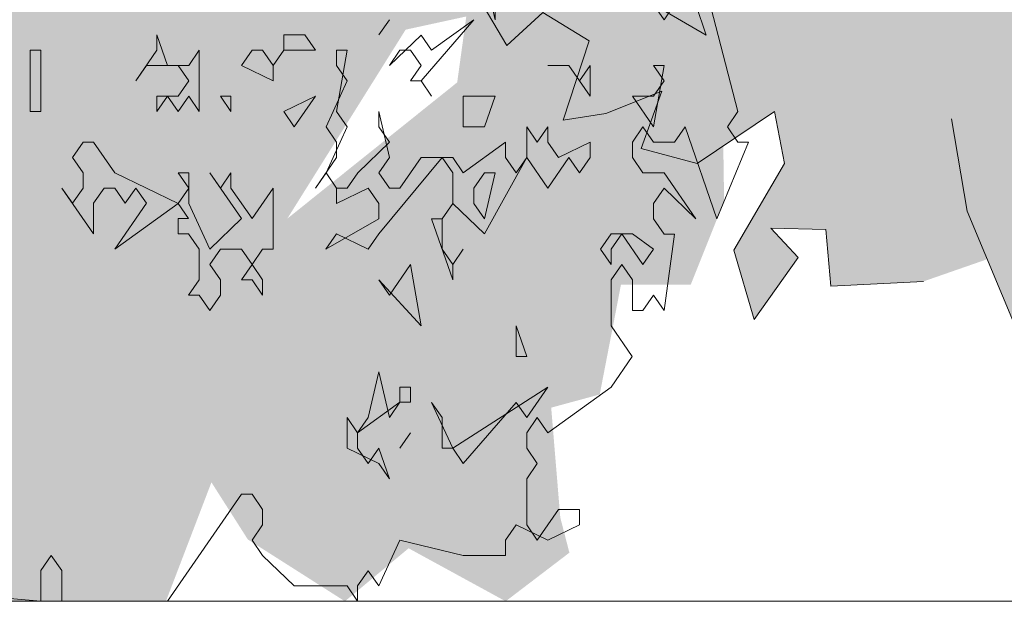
# Model space of a CAD drawing. Header units: metres. Extents: x -52 to 321, y -8 to 26.
# Tile 89 of 256: x -36.165 to -35.428, y 0 to 0.435. Entities that reach past the tile are written whole.
import ezdxf

# ---------------------------------------------------------------- set-up
doc = ezdxf.new("R2010")
doc.units = ezdxf.units.M
doc.header["$MEASUREMENT"] = 0
doc.linetypes.add('Strichlinie weit', pattern=[1.058333, 0.635, -0.423333])
for name, color, linetype in [('60 Auffüllung gesamt', 7, 'Continuous'), ('60 Pflanzen außen', 7, 'Continuous'), ('70 Kanal', 7, 'Continuous')]:
    doc.layers.add(name, color=color, linetype=linetype)

# ---------------------------------------------------------------- blocks, each defined once
blk = doc.blocks.new('Sträucher 27[10]_1', base_point=(-36.13323, 0))
at = {"layer": '60 Pflanzen außen', "linetype": 'Continuous', "lineweight": 0, "true_color": 0xffffff}
h = blk.add_hatch(color=7, dxfattribs=at)
h.paths.add_polyline_path([(-36.3032, 0.00002), (-36.05538, -0.00001), (-36.02133, 0.08896), (-35.9941, 0.04622), (-35.92148, -0.00002), (-35.87382, 0.03963), (-35.8012, -0.00003), (-35.75353, 0.03633), (-35.76034, 0.06263), (-35.76714, 0.14482), (-35.73083, 0.15468), (-35.71493, 0.23686), (-35.66274, 0.23686), (-35.63777, 0.29931), (-35.64002, 0.44856), (-35.61732, 0.51102), (-35.54016, 0.50444), (-35.50611, 0.56361), (-35.52199, 0.62278), (-35.51291, 0.68195), (-35.4766, 0.70496), (-35.43714, 0.79372), (-35.52423, 0.91865), (-35.5038, 1.03699), (-35.52649, 1.07973), (-35.54464, 1.16192), (-35.60862, 1.27369), (-35.64947, 1.27041), (-35.67671, 1.20795), (-35.73345, 1.23426), (-35.71529, 1.29014), (-35.79471, 1.35589), (-35.8628, 1.36576), (-35.90592, 1.36248), (-35.96947, 1.2803), (-35.95812, 1.32632), (-35.94222, 1.42823), (-35.96264, 1.4882), (-36.03754, 1.44796), (-36.07839, 1.42496), (-36.11696, 1.48821), (-36.16009, 1.43811), (-36.20322, 1.37566), (-36.19868, 1.32635), (-36.18961, 1.24087), (-36.22366, 1.21129), (-36.24861, 1.29677), (-36.26222, 1.36909), (-36.29854, 1.34937), (-36.32805, 1.24417), (-36.35983, 1.15213), (-36.38706, 1.23103), (-36.43698, 1.24747), (-36.51869, 1.21132), (-36.54593, 1.11139), (-36.56409, 1.04235), (-36.65714, 1.0062), (-36.67078, 0.84183), (-36.72752, 0.77938), (-36.76611, 0.70706), (-36.80016, 0.65118), (-36.82019, 0.55256), (-36.75251, 0.50324), (-36.70486, 0.46378), (-36.63678, 0.41118), (-36.58458, 0.35858), (-36.55282, 0.31255), (-36.52105, 0.20078), (-36.44616, 0.22378), (-36.37127, 0.22706), (-36.3395, 0.19418), (-36.30546, 0.14158), (-36.32135, 0.06926)])
h.paths.add_polyline_path([(-35.96457, 0.2862), (-35.87605, 0.42754), (-35.83066, 0.4374), (-35.83747, 0.38809)], flags=0)
at = {"layer": '60 Pflanzen außen', "color": 8, "linetype": 'Continuous', "lineweight": 18}
for p, q in [((-35.81706, 0.46933), (-35.80916, 0.43499)), ((-35.73013, 0.46932), (-35.6511, 0.42352)), ((-35.80916, 0.43499), (-35.80916, 0.45788)), ((-35.6274, 0.36628), (-35.6511, 0.45787)), ((-35.68271, 0.43497), (-35.69061, 0.44642)), ((-35.67481, 0.44642), (-35.68271, 0.43497)), ((-35.6511, 0.42352), (-35.659, 0.44642)), ((-35.88819, 0.43499), (-35.8961, 0.42355)), ((-35.8961, 0.42355), (-35.88819, 0.43499)), ((-35.86449, 0.3892), (-35.82497, 0.43499)), ((-35.82497, 0.43499), (-35.85658, 0.41209)), ((-36.05416, 0.40067), (-36.06206, 0.42356)), ((-36.06206, 0.42356), (-36.06206, 0.41211)), ((-35.96722, 0.42355), (-35.96723, 0.4121)), ((-35.95142, 0.42355), (-35.96722, 0.42355)), ((-35.94352, 0.4121), (-35.95142, 0.42355)), ((-35.86448, 0.42354), (-35.8882, 0.40065)), ((-35.85658, 0.41209), (-35.86448, 0.42354)), ((-36.149, 0.41212), (-36.1569, 0.41212)), ((-36.1569, 0.41212), (-36.1569, 0.36633)), ((-36.149, 0.36633), (-36.149, 0.41212)), ((-36.06206, 0.41211), (-36.07787, 0.38922)), ((-36.03045, 0.41211), (-36.03835, 0.40066)), ((-36.03045, 0.36632), (-36.03045, 0.41211)), ((-35.99093, 0.41211), (-35.99884, 0.40066)), ((-35.98303, 0.41211), (-35.99093, 0.41211)), ((-35.97513, 0.40066), (-35.98303, 0.41211)), ((-35.96723, 0.4121), (-35.97513, 0.40066)), ((-35.97513, 0.40066), (-35.96723, 0.4121)), ((-35.96723, 0.4121), (-35.94352, 0.4121)), ((-35.92771, 0.36631), (-35.91981, 0.4121)), ((-35.91981, 0.4121), (-35.92771, 0.4121)), ((-35.92771, 0.4121), (-35.92771, 0.40065)), ((-35.8882, 0.40065), (-35.88029, 0.4121)), ((-35.88029, 0.4121), (-35.87239, 0.4121)), ((-35.87239, 0.4121), (-35.86449, 0.40065)), ((-36.07787, 0.38922), (-36.06997, 0.40067)), ((-36.06997, 0.40067), (-36.04626, 0.40066)), ((-36.03835, 0.40066), (-36.05416, 0.40067)), ((-36.04626, 0.40066), (-36.03836, 0.38922)), ((-35.99884, 0.40066), (-35.97513, 0.38921)), ((-35.97513, 0.38921), (-35.97513, 0.40066)), ((-35.92771, 0.40065), (-35.91981, 0.3892)), ((-35.86449, 0.40065), (-35.87239, 0.3892)), ((-35.75384, 0.40064), (-35.76965, 0.40064)), ((-35.76965, 0.40064), (-35.75384, 0.40064)), ((-35.75384, 0.40064), (-35.73804, 0.37774)), ((-35.74594, 0.38919), (-35.75384, 0.40064)), ((-35.73804, 0.40063), (-35.74594, 0.38919)), ((-35.73804, 0.37774), (-35.73804, 0.40063)), ((-35.69062, 0.35484), (-35.68272, 0.40063)), ((-35.68272, 0.40063), (-35.69062, 0.40063)), ((-35.69062, 0.40063), (-35.68272, 0.38918)), ((-36.03836, 0.38922), (-36.04626, 0.37777)), ((-35.91981, 0.3892), (-35.93562, 0.35486)), ((-35.87239, 0.3892), (-35.86449, 0.3892)), ((-35.86449, 0.3892), (-35.85659, 0.37775)), ((-35.85659, 0.37775), (-35.86449, 0.3892)), ((-35.68272, 0.38918), (-35.69062, 0.37773)), ((-36.04626, 0.37777), (-36.06207, 0.37777)), ((-36.06207, 0.37777), (-36.06207, 0.36632)), ((-36.06207, 0.36632), (-36.05416, 0.37777)), ((-36.05416, 0.37777), (-36.04626, 0.36632)), ((-36.04626, 0.36632), (-36.03836, 0.37777)), ((-36.03836, 0.37777), (-36.03045, 0.36632)), ((-36.00674, 0.37777), (-36.01465, 0.37777)), ((-36.01465, 0.37777), (-36.00675, 0.36632)), ((-36.00675, 0.36632), (-36.00674, 0.37777)), ((-35.94352, 0.37776), (-35.96723, 0.36631)), ((-35.95933, 0.35486), (-35.94352, 0.37776)), ((-35.80917, 0.37775), (-35.83288, 0.37775)), ((-35.83288, 0.37775), (-35.83288, 0.35485)), ((-35.81707, 0.35485), (-35.80917, 0.37775)), ((-35.69062, 0.37773), (-35.70643, 0.37774)), ((-35.70643, 0.37774), (-35.69062, 0.35484)), ((-36.1569, 0.36633), (-36.149, 0.36633)), ((-35.96723, 0.36631), (-35.95933, 0.35486)), ((-35.91981, 0.35486), (-35.92771, 0.36631)), ((-35.8882, 0.33196), (-35.8961, 0.36631)), ((-35.8961, 0.36631), (-35.8961, 0.35486)), ((-35.6353, 0.35483), (-35.6274, 0.36628)), ((-35.93562, 0.35486), (-35.92772, 0.34341)), ((-35.93562, 0.32052), (-35.91981, 0.35486)), ((-35.8961, 0.35486), (-35.8882, 0.34341)), ((-35.83288, 0.35485), (-35.81707, 0.35485)), ((-35.77756, 0.3434), (-35.78546, 0.35485)), ((-35.78546, 0.35485), (-35.78546, 0.33195)), ((-35.76965, 0.35485), (-35.77756, 0.3434)), ((-35.76966, 0.3434), (-35.76965, 0.35485)), ((-35.70643, 0.34339), (-35.69853, 0.35484)), ((-35.69853, 0.35484), (-35.69062, 0.34339)), ((-35.67482, 0.34339), (-35.66691, 0.35484)), ((-35.66691, 0.35484), (-35.64321, 0.28615)), ((-35.6274, 0.34339), (-35.6353, 0.35483)), ((-36.11739, 0.34343), (-36.12529, 0.33199)), ((-36.10949, 0.34343), (-36.11739, 0.34343)), ((-36.09368, 0.32053), (-36.10949, 0.34343)), ((-35.92772, 0.34341), (-35.92772, 0.33197)), ((-35.8882, 0.34341), (-35.91191, 0.32052)), ((-35.80127, 0.3434), (-35.83288, 0.32051)), ((-35.80127, 0.33195), (-35.80127, 0.3434)), ((-35.76175, 0.33195), (-35.76966, 0.3434)), ((-35.73804, 0.3434), (-35.76175, 0.33195)), ((-35.73804, 0.33195), (-35.73804, 0.3434)), ((-35.70643, 0.33195), (-35.70643, 0.34339)), ((-35.69062, 0.34339), (-35.67482, 0.34339)), ((-35.64321, 0.28615), (-35.6195, 0.34338)), ((-35.6195, 0.34338), (-35.6274, 0.34339)), ((-36.12529, 0.33199), (-36.11739, 0.32054)), ((-35.92772, 0.33197), (-35.94353, 0.30907)), ((-35.89611, 0.27472), (-35.84869, 0.33196)), ((-35.89611, 0.32052), (-35.8882, 0.33196)), ((-35.86449, 0.33196), (-35.8803, 0.30907)), ((-35.84078, 0.33196), (-35.86449, 0.33196)), ((-35.84869, 0.33196), (-35.84079, 0.32051)), ((-35.83288, 0.32051), (-35.84078, 0.33196)), ((-35.81708, 0.27472), (-35.78546, 0.33195)), ((-35.79337, 0.32051), (-35.80127, 0.33195)), ((-35.78546, 0.33195), (-35.79337, 0.32051)), ((-35.78546, 0.33195), (-35.76966, 0.30906)), ((-35.76966, 0.30906), (-35.75385, 0.33195)), ((-35.75385, 0.33195), (-35.74595, 0.3205)), ((-35.74595, 0.3205), (-35.73804, 0.33195)), ((-35.69853, 0.3205), (-35.70643, 0.33195)), ((-36.11739, 0.32054), (-36.11739, 0.30909)), ((-36.04627, 0.29763), (-36.09368, 0.32053)), ((-36.03836, 0.32053), (-36.04626, 0.32053)), ((-36.04626, 0.32053), (-36.03836, 0.30908)), ((-36.03836, 0.29763), (-36.03836, 0.32053)), ((-36.01465, 0.30908), (-36.02256, 0.32053)), ((-36.02256, 0.32053), (-35.99885, 0.28618)), ((-36.00675, 0.32053), (-36.01465, 0.30908)), ((-36.00675, 0.30908), (-36.00675, 0.32053)), ((-35.94353, 0.30907), (-35.93562, 0.32052)), ((-35.93562, 0.32052), (-35.92772, 0.30907)), ((-35.92772, 0.30907), (-35.93562, 0.32052)), ((-35.91191, 0.32052), (-35.91982, 0.30907)), ((-35.8882, 0.30907), (-35.89611, 0.32052)), ((-35.84079, 0.32051), (-35.84079, 0.29761)), ((-35.81708, 0.32051), (-35.82498, 0.30906)), ((-35.81708, 0.28616), (-35.80917, 0.32051)), ((-35.80917, 0.32051), (-35.81708, 0.32051)), ((-35.68272, 0.3205), (-35.69853, 0.3205)), ((-35.65902, 0.28615), (-35.68272, 0.3205)), ((-36.1253, 0.29764), (-36.1332, 0.30909)), ((-36.1332, 0.30909), (-36.10949, 0.27474)), ((-36.11739, 0.30909), (-36.1253, 0.29764)), ((-36.10949, 0.29764), (-36.10159, 0.30909)), ((-36.10159, 0.30909), (-36.09368, 0.30909)), ((-36.09368, 0.30909), (-36.08578, 0.29764)), ((-36.08578, 0.29764), (-36.07788, 0.30909)), ((-36.07788, 0.30909), (-36.06998, 0.29764)), ((-36.03836, 0.30908), (-36.04627, 0.29763)), ((-35.99095, 0.28618), (-36.00675, 0.30908)), ((-35.97514, 0.30908), (-35.99095, 0.28618)), ((-35.97514, 0.26328), (-35.97514, 0.30908)), ((-35.92772, 0.30907), (-35.92772, 0.29762)), ((-35.92772, 0.29762), (-35.90401, 0.30907)), ((-35.91982, 0.30907), (-35.92772, 0.30907)), ((-35.90401, 0.30907), (-35.89611, 0.29762)), ((-35.8803, 0.30907), (-35.8882, 0.30907)), ((-35.82498, 0.30906), (-35.82498, 0.29761)), ((-35.69063, 0.2976), (-35.68273, 0.30905)), ((-35.68273, 0.30905), (-35.65902, 0.28615)), ((-36.10949, 0.27474), (-36.10949, 0.29764)), ((-36.06998, 0.29764), (-36.09369, 0.2633)), ((-36.09369, 0.2633), (-36.04627, 0.29763)), ((-36.04627, 0.29763), (-36.03837, 0.28619)), ((-36.02256, 0.26329), (-36.03836, 0.29763)), ((-35.89611, 0.29762), (-35.89611, 0.28617)), ((-35.84079, 0.29761), (-35.84869, 0.28617)), ((-35.84869, 0.28617), (-35.84079, 0.29761)), ((-35.84079, 0.29761), (-35.81708, 0.27472)), ((-35.82498, 0.29761), (-35.81708, 0.28616)), ((-35.69063, 0.28615), (-35.69063, 0.2976)), ((-36.03837, 0.28619), (-36.04627, 0.28619)), ((-36.04627, 0.28619), (-36.04627, 0.27474)), ((-35.99885, 0.28618), (-36.02256, 0.26329)), ((-35.89611, 0.28617), (-35.93563, 0.26328)), ((-35.84869, 0.28617), (-35.85659, 0.28617)), ((-35.85659, 0.28617), (-35.84079, 0.24038)), ((-35.84869, 0.26327), (-35.84869, 0.28617)), ((-35.68273, 0.2747), (-35.69063, 0.28615)), ((-36.04627, 0.27474), (-36.03837, 0.27474)), ((-36.03837, 0.27474), (-36.03046, 0.26329)), ((-35.93563, 0.26328), (-35.92772, 0.27473)), ((-35.92772, 0.27473), (-35.90402, 0.26328)), ((-35.90402, 0.26328), (-35.89611, 0.27472)), ((-35.72224, 0.27471), (-35.73015, 0.26326)), ((-35.72224, 0.26326), (-35.71434, 0.27471)), ((-35.70644, 0.27471), (-35.72224, 0.27471)), ((-35.71434, 0.27471), (-35.69854, 0.25181)), ((-35.69063, 0.26326), (-35.70644, 0.27471)), ((-35.68273, 0.21747), (-35.67483, 0.2747)), ((-35.67483, 0.2747), (-35.68273, 0.2747)), ((-36.03046, 0.26329), (-36.03047, 0.24039)), ((-36.02256, 0.25184), (-36.01466, 0.26329)), ((-36.01466, 0.26329), (-35.99885, 0.26329)), ((-35.99885, 0.26329), (-35.99095, 0.25184)), ((-35.99095, 0.25184), (-35.98305, 0.26328)), ((-35.98305, 0.26328), (-35.97514, 0.26328)), ((-35.84079, 0.25182), (-35.84869, 0.26327)), ((-35.84079, 0.25182), (-35.83289, 0.26327)), ((-35.83289, 0.26327), (-35.84079, 0.25182)), ((-35.73015, 0.26326), (-35.72225, 0.25181)), ((-35.72225, 0.25181), (-35.72224, 0.26326)), ((-35.69854, 0.25181), (-35.69063, 0.26326)), ((-36.01466, 0.24039), (-36.02256, 0.25184)), ((-35.99095, 0.25184), (-35.99885, 0.24039)), ((-35.98305, 0.24039), (-35.99095, 0.25184)), ((-35.8724, 0.25183), (-35.88821, 0.22893)), ((-35.86451, 0.20603), (-35.8724, 0.25183)), ((-35.84079, 0.24038), (-35.84079, 0.25182)), ((-35.72225, 0.24036), (-35.71434, 0.25181)), ((-35.71434, 0.25181), (-35.70644, 0.24036)), ((-36.03047, 0.24039), (-36.03837, 0.22895)), ((-36.01466, 0.22894), (-36.01466, 0.24039)), ((-35.99885, 0.24039), (-35.99095, 0.24039)), ((-35.99095, 0.24039), (-35.98305, 0.22894)), ((-35.98305, 0.22894), (-35.98305, 0.24039)), ((-35.89611, 0.24038), (-35.86451, 0.20603)), ((-35.88821, 0.22893), (-35.89611, 0.24038)), ((-35.72225, 0.20602), (-35.72225, 0.24036)), ((-35.70644, 0.24036), (-35.70644, 0.21747)), ((-36.03837, 0.22895), (-36.03047, 0.22895)), ((-36.03047, 0.22895), (-36.02257, 0.2175)), ((-36.02257, 0.2175), (-36.01466, 0.22894)), ((-35.69854, 0.21747), (-35.69064, 0.22891)), ((-35.69064, 0.22891), (-35.68273, 0.21747)), ((-35.70644, 0.21747), (-35.69854, 0.21747)), ((-35.78548, 0.18313), (-35.79338, 0.20603)), ((-35.79338, 0.20603), (-35.79338, 0.18313)), ((-35.70645, 0.18312), (-35.72225, 0.20602)), ((-35.79338, 0.18313), (-35.78548, 0.18313)), ((-35.72225, 0.16023), (-35.70645, 0.18312)), ((-35.89612, 0.17169), (-35.90403, 0.13735)), ((-35.88822, 0.13735), (-35.89612, 0.17169)), ((-35.87241, 0.16024), (-35.88032, 0.16024)), ((-35.88032, 0.16024), (-35.88032, 0.1488)), ((-35.87241, 0.1488), (-35.87241, 0.16024)), ((-35.76967, 0.16023), (-35.8408, 0.11445)), ((-35.78548, 0.13734), (-35.76967, 0.16023)), ((-35.76968, 0.12589), (-35.72225, 0.16023)), ((-35.91193, 0.1259), (-35.88032, 0.1488)), ((-35.88032, 0.1488), (-35.88822, 0.13735)), ((-35.88032, 0.1488), (-35.87241, 0.1488)), ((-35.85661, 0.14879), (-35.84871, 0.13735)), ((-35.8408, 0.11445), (-35.85661, 0.14879)), ((-35.8329, 0.103), (-35.79338, 0.14879)), ((-35.79338, 0.14879), (-35.78548, 0.13734)), ((-35.91983, 0.13735), (-35.91984, 0.11446)), ((-35.91193, 0.1259), (-35.91983, 0.13735)), ((-35.90403, 0.13735), (-35.91193, 0.1259)), ((-35.84871, 0.13735), (-35.84871, 0.11445)), ((-35.78548, 0.12589), (-35.77758, 0.13734)), ((-35.77758, 0.13734), (-35.76968, 0.12589)), ((-35.91193, 0.11446), (-35.91193, 0.1259)), ((-35.88032, 0.11445), (-35.87242, 0.1259)), ((-35.87242, 0.1259), (-35.88032, 0.11445)), ((-35.78548, 0.11444), (-35.78548, 0.12589)), ((-35.91984, 0.11446), (-35.89613, 0.10301)), ((-35.90403, 0.10301), (-35.91193, 0.11446)), ((-35.89613, 0.11446), (-35.90403, 0.10301)), ((-35.88823, 0.09156), (-35.89613, 0.11446)), ((-35.84871, 0.11445), (-35.8408, 0.11445)), ((-35.8408, 0.11445), (-35.8329, 0.103)), ((-35.77758, 0.103), (-35.78548, 0.11444)), ((-35.89613, 0.10301), (-35.88823, 0.09156)), ((-35.78549, 0.09155), (-35.77758, 0.103)), ((-35.78549, 0.05721), (-35.78549, 0.09155)), ((-36.0542, -0.00001), (-35.99887, 0.08012)), ((-35.99887, 0.08012), (-35.99097, 0.08012)), ((-35.99097, 0.08012), (-35.98306, 0.06867)), ((-35.98306, 0.06867), (-35.98307, 0.05722)), ((-35.76178, 0.06865), (-35.77759, 0.04576)), ((-35.74597, 0.06865), (-35.76178, 0.06865)), ((-35.74597, 0.0572), (-35.74597, 0.06865)), ((-35.98307, 0.05722), (-35.99097, 0.04578)), ((-35.8013, 0.04576), (-35.79339, 0.05721)), ((-35.79339, 0.05721), (-35.76968, 0.04576)), ((-35.77759, 0.04576), (-35.78549, 0.05721)), ((-35.76968, 0.04576), (-35.74597, 0.0572)), ((-35.99097, 0.04578), (-35.98307, 0.03433)), ((-35.89614, 0.01143), (-35.88033, 0.04577)), ((-35.88033, 0.04577), (-35.83291, 0.03431)), ((-35.8013, 0.03431), (-35.8013, 0.04576)), ((-36.14903, 0.0229), (-36.14113, 0.03434)), ((-36.14113, 0.03434), (-36.13323, 0.0229)), ((-35.98307, 0.03433), (-35.95936, 0.01143)), ((-35.83291, 0.03431), (-35.8013, 0.03431)), ((-36.14904, 0), (-36.14903, 0.0229)), ((-36.13323, 0.0229), (-36.13323, 0)), ((-35.91194, 0.01143), (-35.90404, 0.02287)), ((-35.90404, 0.02287), (-35.89614, 0.01143)), ((-36.28339, 0.01146), (-36.14904, 0)), ((-35.95936, 0.01143), (-35.91985, 0.01143)), ((-35.91985, 0.01143), (-35.91194, -0.00002)), ((-35.91194, -0.00002), (-35.91194, 0.01143)), ((-36.13323, 0), (-36.0542, -0.00001))]:
    blk.add_line(p, q, dxfattribs=at)
blk = doc.blocks.new('Sträucher 27[11]_1', base_point=(-35.30374, 0))
at = {"layer": '60 Pflanzen außen', "linetype": 'Continuous', "lineweight": 0, "true_color": 0xffffff}
blk.add_hatch(color=7, dxfattribs=at).paths.add_polyline_path([(-35.6309, 1.22337), (-35.68097, 1.19163), (-35.73935, 1.21553), (-35.80476, 1.19747), (-35.83167, 1.23356), (-35.89276, 1.21282), (-35.84586, 1.19292), (-35.87886, 1.15585), (-35.90708, 1.123), (-35.87561, 1.08194), (-35.85922, 1.10492), (-35.82731, 1.06467), (-35.88828, 1.02463), (-35.93541, 1.01296), (-35.9054, 0.96195), (-35.92511, 0.91004), (-35.98136, 0.86716), (-35.96211, 0.83189), (-35.93065, 0.80429), (-35.91202, 0.78071), (-36.00448, 0.75782), (-35.98908, 0.71196), (-35.95819, 0.71628), (-35.92763, 0.74561), (-35.88564, 0.72433), (-35.93086, 0.6928), (-35.94906, 0.68341), (-35.92674, 0.64027), (-35.89822, 0.6494), (-35.8853, 0.61439), (-35.84168, 0.62162), (-35.8929, 0.55809), (-35.87613, 0.51473), (-35.83289, 0.56121), (-35.79656, 0.52148), (-35.82737, 0.46152), (-35.80042, 0.41566), (-35.77346, 0.44035), (-35.7388, 0.41918), (-35.75816, 0.35983), (-35.72628, 0.36486), (-35.68426, 0.38144), (-35.6999, 0.33868), (-35.65794, 0.32747), (-35.60018, 0.36626), (-35.59248, 0.32746), (-35.63062, 0.26256), (-35.61527, 0.2108), (-35.58229, 0.25711), (-35.60286, 0.27907), (-35.56168, 0.27808), (-35.55783, 0.23575), (-35.48851, 0.23927), (-35.44094, 0.25584), (-35.41641, 0.19677), (-35.36714, 0.09313), (-35.35775, 0.04101), (-35.34065, 0), (-35.28952, 0.00335), (-35.24193, 0.00203), (-35.18155, 0.00185), (-35.12551, 0.00291), (-35.13167, 0.08157), (-35.11531, 0.1416), (-35.10609, 0.29264), (-35.06639, 0.29607), (-34.96831, 0.32139), (-34.9395, 0.26371), (-34.90319, 0.19336), (-34.8591, 0.23526), (-34.82324, 0.23278), (-34.82666, 0.25941), (-34.74654, 0.24161), (-34.72604, 0.29211), (-34.78912, 0.28292), (-34.84294, 0.34045), (-34.80778, 0.35416), (-34.74067, 0.3618), (-34.76869, 0.40258), (-34.70747, 0.40535), (-34.69401, 0.41932), (-34.76839, 0.46142), (-34.69346, 0.47619), (-34.74527, 0.52138), (-34.67997, 0.53373), (-34.64901, 0.50726), (-34.6259, 0.54958), (-34.65986, 0.55581), (-34.74142, 0.57511), (-34.73304, 0.61435), (-34.69147, 0.59925), (-34.65393, 0.61734), (-34.70255, 0.65229), (-34.7094, 0.70147), (-34.66379, 0.72774), (-34.63614, 0.71145), (-34.60452, 0.7404), (-34.61525, 0.76497), (-34.67594, 0.76122), (-34.65853, 0.81016), (-34.68363, 0.83736), (-34.62821, 0.89604), (-34.64896, 0.96227), (-34.70723, 1.01006), (-34.67206, 1.03987), (-34.622, 1.04692), (-34.64092, 1.0834), (-34.66821, 1.06103), (-34.7092, 1.0734), (-34.69339, 1.12407), (-34.6416, 1.19323), (-34.66405, 1.22158), (-34.72864, 1.20598), (-34.71578, 1.27061), (-34.77897, 1.31106), (-34.81066, 1.33969), (-34.81696, 1.3895), (-34.86664, 1.38021), (-34.87119, 1.41545), (-34.84352, 1.41907), (-34.85933, 1.45165), (-34.90259, 1.42216), (-34.99164, 1.45258), (-34.98432, 1.51991), (-35.01197, 1.55158), (-35.11871, 1.5831), (-35.12256, 1.53724), (-35.08258, 1.52587), (-35.04169, 1.53018), (-35.08407, 1.46405), (-35.13412, 1.45612), (-35.10256, 1.43977), (-35.15976, 1.41136), (-35.2689, 1.44555), (-35.3592, 1.43179), (-35.39081, 1.49332), (-35.33746, 1.52951), (-35.31178, 1.49512), (-35.29585, 1.54432), (-35.35361, 1.5549), (-35.38685, 1.60733), (-35.44337, 1.6311), (-35.43611, 1.67399), (-35.4955, 1.73945), (-35.52689, 1.68543), (-35.4864, 1.68252), (-35.49909, 1.63953), (-35.53844, 1.63605), (-35.51353, 1.55484), (-35.58601, 1.5656), (-35.63138, 1.49639), (-35.61933, 1.45617), (-35.58467, 1.47027), (-35.60008, 1.41031), (-35.70686, 1.36408), (-35.71561, 1.30803), (-35.65785, 1.32214), (-35.67711, 1.24807)])
at = {"layer": '60 Pflanzen außen', "color": 8, "linetype": 'Continuous', "lineweight": 18}
for p, q in [((-35.82737, 0.46152), (-35.80042, 0.41566)), ((-35.80042, 0.41566), (-35.77346, 0.44035)), ((-35.77346, 0.44035), (-35.7388, 0.41918)), ((-35.7388, 0.41918), (-35.75816, 0.35983)), ((-35.72628, 0.36486), (-35.68426, 0.38144)), ((-35.68426, 0.38144), (-35.6999, 0.33868)), ((-35.75816, 0.35983), (-35.72628, 0.36486)), ((-35.65794, 0.32747), (-35.60018, 0.36626)), ((-35.60018, 0.36626), (-35.59248, 0.32746)), ((-35.45586, 0.29178), (-35.46775, 0.36088)), ((-35.6999, 0.33868), (-35.65794, 0.32747)), ((-35.59248, 0.32746), (-35.63062, 0.26256)), ((-35.41641, 0.19677), (-35.45586, 0.29178)), ((-35.58229, 0.25711), (-35.60286, 0.27907)), ((-35.60286, 0.27907), (-35.56168, 0.27808)), ((-35.56168, 0.27808), (-35.55783, 0.23575)), ((-35.63062, 0.26256), (-35.61527, 0.2108)), ((-35.61527, 0.2108), (-35.58229, 0.25711)), ((-35.55783, 0.23575), (-35.48851, 0.23927))]:
    blk.add_line(p, q, dxfattribs=at)

msp = doc.modelspace()

# ---------------------------------------------------------------- linework, layer by layer
at = {"layer": '60 Auffüllung gesamt', "color": 8, "linetype": 'Continuous', "lineweight": 18}
msp.add_line((-30.19434, 0), (-45.20507, 0), dxfattribs=at)
at = {"layer": '70 Kanal', "color": 7, "linetype": 'Strichlinie weit', "lineweight": 13}
msp.add_line((-28.25227, 0), (-44.05432, 0), dxfattribs=at)

# ---------------------------------------------------------------- block references
at = {"layer": '60 Pflanzen außen', "color": 8, "linetype": 'Continuous', "lineweight": 18}
for name, p in [('Sträucher 27[11]_1', (-35.30374, 0)), ('Sträucher 27[10]_1', (-36.13323, 0))]:
    msp.add_blockref(name, p, dxfattribs=at)

doc.saveas('drawing.dxf')
